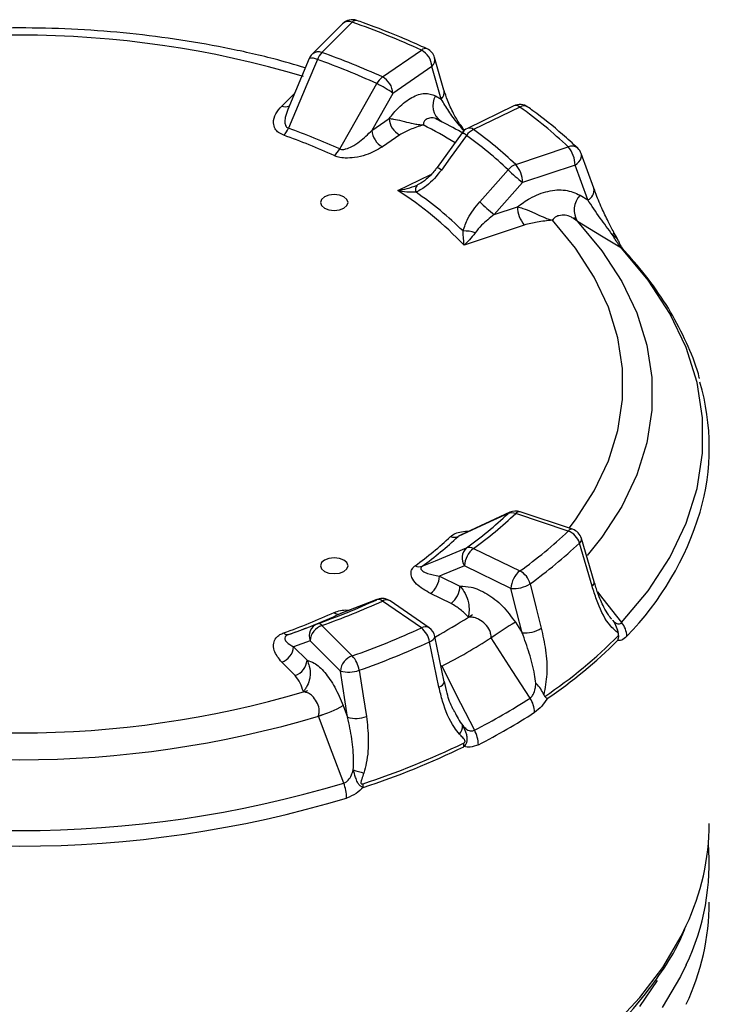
# Model space of a CAD drawing. Header units: millimetres. Extents: x 0 to 420, y 0 to 297.
# Tile 15 of 17: x 346 to 371, y 210 to 246. Entities that reach past the tile are written whole.
import ezdxf

# ---------------------------------------------------------------- set-up
doc = ezdxf.new("R2010")
doc.units = ezdxf.units.MM

msp = doc.modelspace()

# ---------------------------------------------------------------- linework, layer by layer
at = {"color": 7, "linetype": 'Continuous', "lineweight": 25}
for p, q in [((357.714, 246.031), (356.615, 244.932)), ((358.067, 246.086), (356.968, 244.987)), ((356.507, 244.773), (355.728, 242.923)), ((359.158, 244.102), (360.571, 245.074)), ((361.391, 243.626), (361.052, 244.804)), ((360.954, 244.48), (359.541, 243.508)), ((361.294, 243.302), (360.954, 244.48)), ((359.541, 243.508), (358.778, 242.166)), ((361.088, 243.422), (361.294, 243.302)), ((361.394, 243.617), (361.391, 243.626)), ((363.923, 243.055), (362.239, 242.239)), ((364.141, 243.013), (362.457, 242.197)), ((358.778, 242.166), (359.402, 242.595)), ((361.083, 242.597), (361.309, 242.482)), ((359.785, 242.002), (359.161, 241.572)), ((362.052, 242.082), (361.142, 240.825)), ((363.991, 240.933), (365.894, 241.567)), ((366.822, 240.071), (366.364, 241.33)), ((366.144, 240.909), (364.241, 240.275)), ((366.602, 239.65), (366.144, 240.909)), ((364.241, 240.275), (363.212, 239.115)), ((366.325, 239.819), (366.602, 239.65)), ((366.825, 240.062), (366.822, 240.07)), ((363.212, 239.115), (364.053, 239.396)), ((364.303, 238.737), (362.117, 238.009)), ((366.099, 239.008), (366.232, 238.866)), ((363.781, 228.327), (361.991, 227.502)), ((365.894, 227.646), (363.991, 228.28)), ((366.052, 227.712), (364.149, 228.346)), ((366.832, 225.813), (366.374, 227.378)), ((362.457, 227.016), (364.141, 226.2)), ((366.761, 225.649), (366.303, 227.214)), ((363.82, 225.571), (362.136, 226.387)), ((361.226, 226.011), (361.97, 225.651)), ((358.98, 225.171), (357.635, 224.658)), ((361.648, 225.021), (360.905, 225.382)), ((360.571, 224.14), (359.158, 225.112)), ((360.854, 224.143), (359.442, 225.115)), ((362.278, 224.528), (362.425, 224.624)), ((356.968, 224.226), (358.067, 223.127)), ((363.979, 224.343), (364.225, 223.963)), ((361.4, 222.187), (361.061, 223.832)), ((363.23, 223.866), (363.102, 223.783)), ((356.535, 223.674), (355.941, 223.451)), ((355.941, 223.451), (356.427, 222.966)), ((357.634, 222.575), (356.535, 223.674)), ((361.21, 221.99), (360.871, 223.635)), ((355.994, 222.413), (355.508, 222.898)), ((357.899, 220.899), (357.634, 222.575)), ((356.293, 221.825), (356.454, 221.875)), ((357.738, 221.32), (357.899, 220.899)), ((356.985, 220.986), (356.839, 220.941))]:
    msp.add_line(p, q, dxfattribs=at)
at = {"color": 8, "linetype": 'Continuous', "lineweight": 25}
for p, q in [((355.508, 243.049), (355.98, 243.52)), ((362.136, 242.12), (362.069, 242.203)), ((362.123, 242.151), (362.069, 242.203)), ((359.715, 239.989), (360.92, 240.573)), ((358.98, 225.17), (358.957, 225.161)), ((361.309, 222.748), (361.283, 222.735))]:
    msp.add_line(p, q, dxfattribs=at)
at = {"color": 7, "linetype": 'Continuous', "lineweight": 25, "flags": 128}
for points in [[(356.801, 244.732), (356.418, 243.824), (355.752, 242.243)], [(357.61, 241.492), (358.012, 242.199), (358.957, 243.861)], [(362.206, 241.985), (361.62, 241.176), (361.296, 240.728)], [(362.687, 239.581), (363.35, 240.328), (363.716, 240.74)], [(357.765, 239.352), (357.874, 239.445), (357.912, 239.556), (357.874, 239.666), (357.765, 239.76), (357.603, 239.823), (357.412, 239.845), (357.22, 239.823), (357.058, 239.76), (356.95, 239.666), (356.912, 239.556), (356.95, 239.445), (357.058, 239.352), (357.22, 239.289), (357.412, 239.267), (357.603, 239.289), (357.765, 239.352)], [(367.828, 237.894), (367.099, 238.338), (366.232, 238.866)], [(367.828, 224.329), (368.794, 225.486), (369.576, 226.689), (370.168, 227.927), (370.565, 229.19), (370.765, 230.469), (370.765, 231.754), (370.565, 233.033), (370.168, 234.297), (369.576, 235.535), (368.794, 236.737), (367.828, 237.894)], [(363.716, 228.281), (363.053, 227.976), (361.901, 227.446)], [(360.599, 226.373), (361.079, 226.571), (362.206, 227.036)], [(357.058, 226.187), (357.22, 226.125), (357.412, 226.103), (357.603, 226.125), (357.765, 226.187), (357.874, 226.281), (357.912, 226.391), (357.874, 226.502), (357.765, 226.595), (357.603, 226.658), (357.412, 226.68), (357.22, 226.658), (357.058, 226.595), (356.95, 226.502), (356.912, 226.391), (356.95, 226.281), (357.058, 226.187)], [(362.136, 226.387), (361.336, 226.056), (361.226, 226.011)], [(364.225, 223.963), (364.025, 224.758), (363.82, 225.571)], [(364.514, 225.739), (364.738, 224.849), (364.919, 224.13)], [(358.957, 225.161), (358.466, 224.973), (357.61, 224.647)], [(355.752, 223.896), (356.065, 224.013), (356.801, 224.289)], [(364.512, 221.596), (363.868, 222.594), (363.102, 223.783)], [(361.309, 222.748), (361.991, 221.413), (362.494, 220.43)], [(358.315, 222.602), (358.461, 221.675), (358.579, 220.926)], [(357.758, 218.516), (357.338, 219.623), (356.839, 220.941)]]:
    msp.add_lwpolyline(points, dxfattribs=at)
at = {"color": 8, "linetype": 'Continuous', "lineweight": 25, "flags": 128}
for points in [[(366.144, 240.909), (366.221, 240.965), (366.285, 241.028), (366.334, 241.097), (366.365, 241.168), (366.378, 241.239), (366.371, 241.306), (366.364, 241.33)], [(365.931, 227.752), (366.158, 228.051), (366.836, 229.104), (367.349, 230.188), (367.694, 231.293), (367.867, 232.412), (367.867, 233.535), (367.694, 234.654), (367.349, 235.76), (366.836, 236.843), (366.158, 237.896), (365.321, 238.91)], [(366.232, 238.866), (367.118, 237.799), (367.835, 236.691), (368.378, 235.55), (368.743, 234.385), (368.926, 233.207), (368.926, 232.023), (368.743, 230.845), (368.378, 229.68), (367.835, 228.539), (367.118, 227.431), (366.584, 226.758)], [(367.501, 238.381), (367.519, 238.403), (367.533, 238.423), (367.542, 238.441), (367.547, 238.457), (367.547, 238.47), (367.544, 238.478)], [(367.828, 237.894), (367.871, 237.863), (367.909, 237.827)], [(363.782, 228.326), (363.77, 228.32), (363.716, 228.281)], [(366.954, 225.443), (367.151, 225.192), (367.828, 224.329)], [(360.871, 223.635), (360.942, 223.673), (360.998, 223.714), (361.038, 223.755), (361.059, 223.795), (361.061, 223.832)], [(361.21, 221.99), (361.281, 222.028), (361.338, 222.068), (361.377, 222.109), (361.398, 222.15), (361.4, 222.187)], [(367.514, 209.691), (368.495, 210.742), (369.321, 211.837), (369.988, 212.968), (370.174, 213.351)], [(370.175, 211.924), (369.97, 211.504), (369.299, 210.376)], [(368.495, 210.413), (369.137, 211.363)]]:
    msp.add_lwpolyline(points, dxfattribs=at)
at = {"color": 7, "linetype": 'Continuous', "lineweight": 25}
for centre, radius, start, end in [((358.067, 245.678), 0.5, 70.707, 134.9969), ((348.926, 219.869), 27.765, 65.2029, 70.7779), ((346.01, 209.498), 36.119, 73.4585, 106.5415), ((356.968, 244.579), 0.5, 134.9969, 157.164), ((357.543, 244.426), 0.803, 135.71, 157.6032), ((348.651, 221.26), 25.142, 65.2981, 70.6827), ((360.239, 244.439), 0.716, 3.2521, 62.3942), ((360.571, 244.666), 0.5, 16.083, 65.1266), ((348.611, 221.368), 24.758, 65.2981, 70.6827), ((359.609, 243.522), 0.734, 127.8354, 152.5253), ((358.826, 243.467), 0.716, 3.2521, 62.3942), ((357.417, 240.649), 3.562, 53.3869, 64.3794), ((364.141, 242.605), 0.5, 54.2906, 115.8456), ((354.518, 229.554), 16.545, 46.5588, 54.4332), ((360.116, 242.636), 0.716, 183.2521, 242.3942), ((350.936, 222.395), 22.607, 60.3654, 62.689), ((355.012, 242.55), 0.801, 315.5376, 337.4968), ((348.308, 221.362), 21.872, 65.4094, 70.5714), ((348.348, 221.254), 22.257, 65.4094, 70.5714), ((359.492, 242.207), 0.716, 183.2521, 242.3942), ((362.457, 241.789), 0.5, 115.8456, 144.1063), ((362.756, 241.587), 0.679, 116.1187, 144.1448), ((353.597, 230.005), 14.753, 46.6933, 54.2988), ((353.714, 230.031), 14.982, 46.6933, 54.2988), ((365.107, 240.892), 1.037, 0.9539, 40.6395), ((356.957, 241.83), 0.735, 307.9887, 332.6285), ((365.894, 241.159), 0.5, 19.9716, 46.4082), ((364.221, 240.312), 0.662, 110.34, 139.7078), ((363.204, 240.258), 1.037, 0.9539, 40.6395), ((368.613, 245.735), 6.995, 225.5637, 231.313), ((360.624, 240.018), 0.263, 140.8868, 201.1352), ((352.688, 229.019), 13.028, 43.6338, 57.3583), ((352.824, 229.026), 13.261, 45.7261, 55.266), ((366.881, 239.284), 0.772, 136.1504, 212.7541), ((367.587, 244.578), 6.998, 225.5671, 231.3114), ((365.09, 239.413), 1.037, 180.9539, 220.6395), ((362.129, 237.363), 1.159, 70.2978, 92.3791), ((362.513, 230.679), 8.495, 343.9381, 16.18), ((363.991, 227.872), 0.5, 71.5669, 114.7245), ((353.597, 239.017), 14.753, 305.7012, 313.3067), ((353.714, 239.183), 14.982, 305.7012, 313.3067), ((363.852, 227.936), 0.371, 68.0956, 111.5793), ((354.518, 239.659), 16.545, 305.5668, 313.4412), ((365.659, 227.014), 0.675, 17.2552, 69.5815), ((365.894, 227.238), 0.5, 16.3064, 71.5669), ((352.713, 236.955), 13.033, 305.8584, 313.1495), ((352.831, 237.121), 13.262, 305.8584, 313.1495), ((361.765, 227.79), 0.37, 247.9744, 291.5262), ((362.55, 226.671), 0.502, 133.2877, 214.4394), ((362.97, 226.358), 0.834, 127.8888, 178.0091), ((362.309, 226.738), 0.315, 61.8425, 109.0141), ((354.692, 239.474), 16.886, 305.5668, 313.4412), ((360.496, 226.672), 0.317, 241.9806, 289.0674), ((360.392, 226.04), 0.834, 307.8888, 358.0091), ((364.653, 225.542), 0.834, 127.8888, 178.0091), ((363.811, 225.552), 0.728, 14.8417, 62.9867), ((361.136, 225.68), 0.834, 307.8888, 358.0091), ((363.93, 226.634), 1.069, 264.0579, 303.0825), ((348.611, 247.653), 24.758, 289.3173, 294.7019), ((359.011, 224.947), 0.221, 48.2734, 104.2077), ((359.158, 224.703), 0.5, 55.4726, 110.8794), ((348.651, 247.953), 25.142, 289.3173, 294.7019), ((348.308, 244.585), 21.872, 289.4286, 294.5906), ((348.348, 244.885), 22.257, 289.4286, 294.5906), ((357.556, 224.86), 0.22, 228.0856, 284.1441), ((356.98, 223.847), 0.477, 112.0454, 201.2952), ((357.169, 223.624), 0.635, 108.3694, 175.4659), ((356.833, 224.12), 0.172, 38.2048, 100.7252), ((348.926, 249.344), 27.765, 289.2221, 294.7971), ((360.027, 223.476), 0.858, 10.7221, 50.6862), ((360.571, 223.731), 0.5, 11.6634, 55.4726), ((372.446, 210.126), 16.547, 120.7742, 124.3794), ((364.335, 225.026), 1.069, 264.0587, 303.071), ((367.214, 223.804), 0.808, 2.274, 40.5549), ((355.719, 224.066), 0.173, 218.4353, 280.8084), ((351.409, 241.968), 21.62, 297.2526, 302.7421), ((355.132, 236.4), 17.768, 303.9068, 315.1011), ((355.308, 223.501), 0.635, 288.3694, 355.4659), ((348.986, 249.359), 28.336, 289.2221, 294.7971), ((355.143, 236.289), 17.784, 304.1613, 314.8466), ((358.268, 222.525), 0.635, 108.3694, 175.4659), ((357.332, 222.459), 0.994, 8.2968, 42.2617), ((355.794, 223.016), 0.635, 288.3694, 355.4659), ((357.934, 223.588), 1.056, 253.4999, 291.14), ((346.01, 256.449), 36.119, 253.4585, 286.5415), ((351.841, 241.214), 23.354, 297.1371, 302.8575), ((363.664, 221.042), 1.013, 2.0519, 33.1264), ((355.206, 226.066), 5.379, 287.6644, 298.0822), ((346.01, 257.211), 37.853, 253.3764, 286.6236), ((358.199, 221.911), 1.056, 253.4983, 291.1314), ((351.893, 240.87), 23.561, 297.1371, 302.8575), ((361.585, 220.594), 0.483, 320.1558, 0.3468), ((361.478, 219.865), 1.162, 1.8489, 29.1058), ((349.134, 246.798), 29.804, 288.2266, 295.7926), ((349.137, 246.692), 29.83, 288.2266, 295.7926), ((361.476, 219.829), 0.64, 0.4121, 12.0351), ((359.651, 223.448), 4.716, 250.8285, 255.6377), ((346.01, 257.663), 40.872, 253.2942, 286.7058), ((356.184, 217.933), 1.679, 1.3211, 20.3285), ((357.621, 218.353), 0.846, 0.3428, 9.2044), ((346.01, 257.465), 41.234, 253.2942, 286.7058), ((362.192, 217.098), 8.818, 334.8535, 359.6951), ((362.278, 215.642), 8.729, 334.789, 4.5606), ((362.187, 214.241), 8.823, 334.8926, 359.6878)]:
    msp.add_arc(centre, radius, start, end, dxfattribs=at)
at = {"color": 8, "linetype": 'Continuous', "lineweight": 25}
for centre, radius, start, end in [((357.934, 245.777), 0.336, 66.632, 130.9578), ((358.203, 245.98), 0.172, 80.0223, 142.1097), ((360.714, 244.921), 0.209, 71.162, 133.1348), ((356.603, 244.381), 0.403, 60.5853, 103.6748), ((356.836, 244.671), 0.342, 67.28, 130.3099), ((360.725, 244.726), 0.336, 313.0336, 13.5053), ((361.678, 243.063), 0.691, 148.7315, 235.3527), ((361.063, 243.548), 0.338, 313.1372, 11.6459), ((355.644, 243.4), 0.376, 248.8716, 292.3921), ((363.997, 242.848), 0.22, 48.8144, 109.5173), ((364.285, 242.767), 0.285, 58.7477, 120.3368), ((350.931, 223.637), 21.094, 58.9899, 62.5988), ((361.978, 242.22), 0.0925, 349.5636, 31.592), ((361.597, 241.191), 1.001, 52.5179, 62.9222), ((362.313, 242.032), 0.22, 48.8144, 109.5173), ((366.029, 241.263), 0.333, 50.8888, 113.8672), ((360.689, 239.937), 0.997, 52.5132, 62.938), ((366.462, 239.992), 0.37, 292.3088, 10.8422), ((364.122, 228.187), 0.161, 80.5473, 144.8172), ((360.085, 231.556), 11.072, 315.7888, 343.0493), ((366.026, 227.553), 0.161, 80.5473, 144.8172), ((366.206, 227.353), 0.17, 304.8388, 8.4418), ((366.664, 225.789), 0.17, 304.8655, 8.4542), ((359.303, 224.873), 0.279, 60.1931, 121.2856), ((351.374, 241.541), 20.207, 298.7031, 302.6575), ((360.716, 223.909), 0.272, 59.3736, 122.1051)]:
    msp.add_arc(centre, radius, start, end, dxfattribs=at)
at = {"color": 7, "linetype": 'Continuous', "lineweight": 25}
for points, knots in [([(356.363, 244.431), (355.984, 244.542), (355.038, 244.821), (353.452, 245.171), (351.63, 245.488), (349.771, 245.714), (347.888, 245.85), (345.993, 245.894), (344.098, 245.848), (342.216, 245.71), (340.357, 245.484), (338.537, 245.164), (336.962, 244.816), (336.025, 244.54), (335.656, 244.43)], [0, 0, 0, 0, 0.059062, 0.147537, 0.235928, 0.324251, 0.412528, 0.500779, 0.589027, 0.677292, 0.765593, 0.853953, 0.942395, 1, 1, 1, 1]), ([(360.781, 245.119), (360.515, 245.239), (359.771, 245.575), (358.909, 245.911), (358.312, 246.121), (358.233, 246.15)], [0, 0, 0, 0, 0.325192, 0.90995, 1, 1, 1, 1]), ([(359.402, 242.595), (359.512, 242.732), (359.773, 243.052), (360.227, 243.387), (360.708, 243.556), (360.961, 243.466), (361.088, 243.422)], [0, 0, 0, 0, 0.197723, 0.465208, 0.732602, 1, 1, 1, 1]), ([(362.06, 242.271), (362.026, 242.317), (361.897, 242.489), (361.709, 242.827), (361.51, 243.24), (361.435, 243.502), (361.401, 243.62)], [0, 0, 0, 0, 0.094754, 0.351696, 0.707703, 1, 1, 1, 1]), ([(355.583, 241.989), (355.516, 242.02), (355.381, 242.081), (355.247, 242.241), (355.186, 242.476), (355.266, 242.767), (355.431, 242.958), (355.508, 243.049)], [0, 0, 0, 0, 0.127722, 0.254609, 0.447565, 0.739251, 1, 1, 1, 1]), ([(362.069, 242.203), (362.012, 242.27), (361.818, 242.499), (361.551, 242.871), (361.38, 243.157), (361.294, 243.302)], [0, 0, 0, 0, 0.1691722, 0.5811193, 1, 1, 1, 1]), ([(366.239, 241.521), (366.058, 241.689), (365.551, 242.157), (364.933, 242.648), (364.493, 242.967), (364.433, 243.011)], [0, 0, 0, 0, 0.325249, 0.908792, 1, 1, 1, 1]), ([(359.402, 242.595), (359.453, 242.591), (359.579, 242.58), (359.782, 242.531), (360.025, 242.47), (360.226, 242.42), (360.454, 242.38), (360.575, 242.368), (360.637, 242.365), (360.639, 242.365)], [0, 0, 0, 0, 0.175103, 0.431361, 0.512015, 0.746543, 0.870332, 0.995955, 1, 1, 1, 1]), ([(360.639, 242.365), (360.637, 242.364), (360.477, 242.31), (360.164, 242.21), (359.907, 242.069), (359.785, 242.002)], [0, 0, 0, 0, 0.005944, 0.524826, 1, 1, 1, 1]), ([(360.65, 242.44), (360.647, 242.416), (360.643, 242.391), (360.639, 242.366), (360.639, 242.365)], [0, 0, 0, 0, 0.95775, 1, 1, 1, 1]), ([(361.209, 242.537), (361.169, 242.557), (361.059, 242.612), (360.907, 242.632), (360.762, 242.584), (360.672, 242.506), (360.655, 242.455), (360.65, 242.44)], [0, 0, 0, 0, 0.158075, 0.435652, 0.730766, 0.918188, 1, 1, 1, 1]), ([(361.309, 242.482), (361.307, 242.483), (361.274, 242.501), (361.24, 242.519), (361.209, 242.537)], [0, 0, 0, 0, 0.04405, 1, 1, 1, 1]), ([(362.135, 242.16), (362.129, 242.168), (362.103, 242.206), (362.077, 242.242), (362.057, 242.271)], [0, 0, 0, 0, 0.213112, 1, 1, 1, 1]), ([(357.61, 241.492), (357.631, 241.485), (357.658, 241.477), (357.73, 241.473), (357.785, 241.482), (357.906, 241.515), (358.087, 241.595), (358.42, 241.812), (358.637, 242.027), (358.778, 242.166)], [0, 0, 0, 0, 0.0509769, 0.062303, 0.1550709, 0.1624818, 0.3200611, 0.5584736, 1, 1, 1, 1]), ([(359.161, 241.572), (358.974, 241.464), (358.679, 241.294), (358.184, 241.176), (357.836, 241.155), (357.579, 241.185), (357.459, 241.231), (357.41, 241.251)], [0, 0, 0, 0, 0.391833, 0.617882, 0.785727, 0.911358, 1, 1, 1, 1]), ([(361.296, 240.728), (361.129, 240.522), (360.861, 240.192), (360.511, 239.997), (360.379, 239.923)], [0, 0, 0, 0, 0.624415, 1, 1, 1, 1]), ([(361.14, 240.827), (361.114, 240.79), (361.001, 240.629), (360.782, 240.412), (360.548, 240.238), (360.442, 240.197), (360.422, 240.189)], [0, 0, 0, 0, 0.133003, 0.588395, 0.923031, 1, 1, 1, 1]), ([(359.715, 239.989), (359.716, 239.99), (359.831, 240.006), (360.071, 240.051), (360.3, 240.138), (360.42, 240.184)], [0, 0, 0, 0, 0.006123, 0.479233, 1, 1, 1, 1]), ([(360.379, 239.923), (360.267, 239.922), (360.052, 239.918), (359.825, 239.963), (359.716, 239.989), (359.715, 239.989)], [0, 0, 0, 0, 0.519213, 0.993837, 1, 1, 1, 1]), ([(364.053, 239.396), (364.202, 239.505), (364.553, 239.763), (365.164, 239.99), (365.813, 240.044), (366.154, 239.894), (366.325, 239.819)], [0, 0, 0, 0, 0.197723, 0.465208, 0.732602, 1, 1, 1, 1]), ([(367.545, 238.479), (367.476, 238.607), (367.315, 238.909), (367.095, 239.387), (366.919, 239.796), (366.846, 240.011), (366.829, 240.064)], [0, 0, 0, 0, 0.221021, 0.518085, 0.883222, 1, 1, 1, 1]), ([(362.081, 238.52), (362.133, 238.674), (362.263, 239.053), (362.529, 239.384), (362.687, 239.581)], [0, 0, 0, 0, 0.404752, 1, 1, 1, 1]), ([(367.501, 238.381), (367.349, 238.588), (367.013, 239.043), (366.747, 239.435), (366.602, 239.65)], [0, 0, 0, 0, 0.453413, 1, 1, 1, 1]), ([(363.212, 239.115), (363.052, 238.992), (362.789, 238.79), (362.595, 238.548), (362.519, 238.454)], [0, 0, 0, 0, 0.610563, 1, 1, 1, 1]), ([(364.053, 239.396), (364.118, 239.379), (364.281, 239.338), (364.501, 239.247), (364.748, 239.136), (364.941, 239.046), (365.152, 238.961), (365.263, 238.926), (365.319, 238.911), (365.321, 238.91)], [0, 0, 0, 0, 0.175103, 0.431361, 0.512015, 0.746543, 0.870332, 0.995955, 1, 1, 1, 1]), ([(366.135, 238.941), (366.093, 238.969), (365.978, 239.048), (365.783, 239.103), (365.579, 239.091), (365.436, 239.036), (365.389, 238.991), (365.375, 238.978)], [0, 0, 0, 0, 0.158075, 0.435652, 0.730766, 0.918188, 1, 1, 1, 1]), ([(365.321, 238.91), (365.319, 238.91), (365.136, 238.89), (364.783, 238.858), (364.458, 238.776), (364.303, 238.737)], [0, 0, 0, 0, 0.005944, 0.524826, 1, 1, 1, 1]), ([(365.375, 238.978), (365.358, 238.956), (365.34, 238.934), (365.322, 238.911), (365.321, 238.91)], [0, 0, 0, 0, 0.95775, 1, 1, 1, 1]), ([(366.232, 238.866), (366.231, 238.867), (366.198, 238.892), (366.166, 238.917), (366.135, 238.941)], [0, 0, 0, 0, 0.04405, 1, 1, 1, 1]), ([(362.117, 238.009), (362.117, 238.01), (362.112, 238.078), (362.1, 238.229), (362.087, 238.421), (362.081, 238.52)], [0, 0, 0, 0, 0.006163, 0.480787, 1, 1, 1, 1]), ([(362.519, 238.454), (362.451, 238.365), (362.322, 238.195), (362.184, 238.066), (362.118, 238.01), (362.117, 238.009)], [0, 0, 0, 0, 0.520767, 0.993877, 1, 1, 1, 1]), ([(367.828, 237.894), (367.809, 237.916), (367.776, 237.954), (367.697, 238.063), (367.602, 238.208), (367.533, 238.326), (367.501, 238.381)], [0, 0, 0, 0, 0.181686, 0.321178, 0.684656, 1, 1, 1, 1]), ([(367.723, 238.143), (367.712, 238.166), (367.664, 238.267), (367.599, 238.378), (367.551, 238.467), (367.544, 238.479)], [0, 0, 0, 0, 0.198556, 0.895501, 1, 1, 1, 1]), ([(367.91, 237.826), (367.91, 237.826), (367.91, 237.826), (367.875, 237.868), (367.82, 237.952), (367.766, 238.049), (367.733, 238.126), (367.724, 238.147)], [0, 0, 0, 0, 0.146254, 0.356884, 0.568092, 0.880988, 1, 1, 1, 1]), ([(370.651, 233.181), (370.65, 233.186), (370.564, 233.577), (370.253, 234.337), (369.712, 235.452), (369.015, 236.519), (368.388, 237.305), (368, 237.728), (367.909, 237.827)], [0, 0, 0, 0, 0.003184, 0.235917, 0.469777, 0.705012, 0.930638, 1, 1, 1, 1]), ([(361.991, 227.501), (361.972, 227.492), (361.936, 227.475), (361.912, 227.455), (361.901, 227.446)], [0, 0, 0, 0, 0.544489, 1, 1, 1, 1]), ([(360.905, 225.382), (360.718, 225.49), (360.423, 225.66), (360.218, 225.945), (360.181, 226.147), (360.234, 226.295), (360.314, 226.364), (360.347, 226.392)], [0, 0, 0, 0, 0.391833, 0.617882, 0.785727, 0.911358, 1, 1, 1, 1]), ([(360.599, 226.373), (360.586, 226.361), (360.57, 226.347), (360.55, 226.313), (360.549, 226.291), (360.566, 226.244), (360.632, 226.181), (360.843, 226.085), (361.075, 226.04), (361.226, 226.011)], [0, 0, 0, 0, 0.050977, 0.062303, 0.155071, 0.162482, 0.320061, 0.558474, 1, 1, 1, 1]), ([(361.97, 225.651), (362.102, 225.647), (362.412, 225.637), (362.953, 225.399), (363.527, 224.958), (363.828, 224.548), (363.979, 224.343)], [0, 0, 0, 0, 0.1977226, 0.4652075, 0.7326018, 1, 1, 1, 1]), ([(361.97, 225.651), (362.022, 225.587), (362.149, 225.429), (362.236, 225.213), (362.291, 224.98), (362.303, 224.807), (362.293, 224.641), (362.283, 224.565), (362.278, 224.529), (362.278, 224.528)], [0, 0, 0, 0, 0.175103, 0.431361, 0.512015, 0.746543, 0.870332, 0.995955, 1, 1, 1, 1]), ([(367.711, 223.941), (367.587, 224.052), (367.268, 224.336), (366.971, 224.994), (366.813, 225.488), (366.761, 225.649)], [0, 0, 0, 0, 0.3015173, 0.772319, 1, 1, 1, 1]), ([(367.468, 224.46), (367.466, 224.462), (367.436, 224.491), (367.328, 224.638), (367.157, 224.932), (366.976, 225.342), (366.878, 225.677), (366.837, 225.819)], [0, 0, 0, 0, 0.008946, 0.163359, 0.394462, 0.74405, 1, 1, 1, 1]), ([(362.278, 224.528), (362.277, 224.529), (362.182, 224.622), (362.009, 224.802), (361.765, 224.951), (361.648, 225.021)], [0, 0, 0, 0, 0.005944, 0.524826, 1, 1, 1, 1]), ([(362.407, 224.522), (362.366, 224.524), (362.323, 224.526), (362.279, 224.528), (362.278, 224.528)], [0, 0, 0, 0, 0.95775, 1, 1, 1, 1]), ([(363.093, 223.9), (363.08, 223.951), (363.045, 224.09), (362.89, 224.286), (362.694, 224.436), (362.524, 224.508), (362.434, 224.519), (362.407, 224.522)], [0, 0, 0, 0, 0.158075, 0.435652, 0.730766, 0.918188, 1, 1, 1, 1]), ([(364.919, 224.13), (364.974, 223.868), (365.087, 223.336), (365.152, 222.509), (365.054, 221.963), (365.009, 221.713)], [0, 0, 0, 0, 0.343745, 0.698632, 1, 1, 1, 1]), ([(367.501, 224.419), (367.503, 224.416), (367.558, 224.342), (367.646, 224.182), (367.69, 224.02), (367.711, 223.941)], [0, 0, 0, 0, 0.019731, 0.523959, 1, 1, 1, 1]), ([(367.501, 224.419), (367.533, 224.387), (367.602, 224.317), (367.702, 224.272), (367.782, 224.286), (367.815, 224.317), (367.828, 224.329)], [0, 0, 0, 0, 0.315322, 0.678774, 0.869092, 1, 1, 1, 1]), ([(355.508, 222.898), (355.397, 223.037), (355.22, 223.255), (355.197, 223.564), (355.282, 223.76), (355.419, 223.889), (355.535, 223.938), (355.583, 223.958)], [0, 0, 0, 0, 0.391833, 0.617882, 0.785727, 0.911358, 1, 1, 1, 1]), ([(355.752, 223.896), (355.732, 223.888), (355.708, 223.878), (355.664, 223.851), (355.645, 223.83), (355.62, 223.784), (355.619, 223.715), (355.703, 223.588), (355.848, 223.505), (355.941, 223.451)], [0, 0, 0, 0, 0.050977, 0.062303, 0.155071, 0.162482, 0.320061, 0.558474, 1, 1, 1, 1]), ([(363.102, 223.783), (363.102, 223.785), (363.099, 223.824), (363.096, 223.863), (363.093, 223.9)], [0, 0, 0, 0, 0.04405, 1, 1, 1, 1]), ([(364.723, 222.129), (364.708, 222.237), (364.657, 222.609), (364.493, 223.229), (364.315, 223.717), (364.225, 223.963)], [0, 0, 0, 0, 0.1691722, 0.5811193, 1, 1, 1, 1]), ([(367.718, 223.858), (367.711, 223.8), (367.703, 223.739), (367.685, 223.681), (367.685, 223.68)], [0, 0, 0, 0, 0.970016, 1, 1, 1, 1]), ([(368.021, 223.836), (367.957, 223.779), (367.838, 223.673), (367.733, 223.678), (367.685, 223.68)], [0, 0, 0, 0, 0.537362, 1, 1, 1, 1]), ([(367.718, 223.858), (367.719, 223.87), (367.72, 223.899), (367.714, 223.925), (367.711, 223.941)], [0, 0, 0, 0, 0.4046647, 1, 1, 1, 1]), ([(356.427, 222.966), (356.458, 222.893), (356.535, 222.715), (356.547, 222.489), (356.516, 222.253), (356.458, 222.085), (356.37, 221.929), (356.32, 221.859), (356.294, 221.826), (356.293, 221.825)], [0, 0, 0, 0, 0.175103, 0.431361, 0.512015, 0.746543, 0.870332, 0.995955, 1, 1, 1, 1]), ([(356.427, 222.966), (356.513, 222.94), (356.716, 222.878), (357.069, 222.548), (357.443, 222.011), (357.64, 221.551), (357.738, 221.32)], [0, 0, 0, 0, 0.197723, 0.465208, 0.732602, 1, 1, 1, 1]), ([(361.281, 222.766), (361.289, 222.761), (361.298, 222.755), (361.307, 222.749), (361.309, 222.748)], [0, 0, 0, 0, 0.841021, 1, 1, 1, 1]), ([(356.293, 221.825), (356.293, 221.827), (356.258, 221.932), (356.203, 222.136), (356.061, 222.324), (355.994, 222.413)], [0, 0, 0, 0, 0.005944, 0.524826, 1, 1, 1, 1]), ([(361.956, 220.284), (361.892, 220.364), (361.623, 220.699), (361.376, 221.294), (361.251, 221.819), (361.21, 221.99)], [0, 0, 0, 0, 0.176205, 0.731471, 1, 1, 1, 1]), ([(361.771, 221.102), (361.752, 221.136), (361.64, 221.332), (361.51, 221.7), (361.438, 222.048), (361.408, 222.191)], [0, 0, 0, 0, 0.110261, 0.636689, 1, 1, 1, 1]), ([(364.512, 221.596), (364.537, 221.615), (364.58, 221.649), (364.649, 221.762), (364.7, 221.925), (364.716, 222.064), (364.723, 222.129)], [0, 0, 0, 0, 0.181686, 0.321178, 0.684656, 1, 1, 1, 1]), ([(365.009, 221.713), (364.977, 221.785), (364.912, 221.93), (364.789, 222.061), (364.726, 222.127), (364.723, 222.129)], [0, 0, 0, 0, 0.485593, 0.980268, 1, 1, 1, 1]), ([(356.411, 221.794), (356.373, 221.804), (356.334, 221.814), (356.295, 221.825), (356.293, 221.825)], [0, 0, 0, 0, 0.95775, 1, 1, 1, 1]), ([(356.865, 221.057), (356.866, 221.108), (356.87, 221.25), (356.777, 221.472), (356.642, 221.656), (356.513, 221.758), (356.435, 221.786), (356.411, 221.794)], [0, 0, 0, 0, 0.158075, 0.435652, 0.730766, 0.918188, 1, 1, 1, 1]), ([(365.129, 221.573), (365.066, 221.479), (364.93, 221.276), (364.765, 221.147), (364.676, 221.078)], [0, 0, 0, 0, 0.462638, 1, 1, 1, 1]), ([(365.009, 221.713), (365.016, 221.696), (365.025, 221.672), (365.04, 221.657), (365.044, 221.654)], [0, 0, 0, 0, 0.738649, 1, 1, 1, 1]), ([(365.129, 221.573), (365.129, 221.574), (365.106, 221.598), (365.074, 221.626), (365.044, 221.654)], [0, 0, 0, 0, 0.029984, 1, 1, 1, 1]), ([(356.839, 220.941), (356.839, 220.942), (356.848, 220.981), (356.856, 221.02), (356.865, 221.057)], [0, 0, 0, 0, 0.04405, 1, 1, 1, 1]), ([(358.102, 218.993), (358.108, 219.102), (358.125, 219.477), (358.063, 220.12), (357.954, 220.638), (357.899, 220.899)], [0, 0, 0, 0, 0.1691722, 0.5811193, 1, 1, 1, 1]), ([(358.579, 220.926), (358.61, 220.655), (358.672, 220.105), (358.626, 219.404), (358.514, 218.999), (358.481, 218.879)], [0, 0, 0, 0, 0.405379, 0.823899, 1, 1, 1, 1]), ([(362.069, 220.597), (362.106, 220.557), (362.185, 220.473), (362.311, 220.404), (362.423, 220.399), (362.473, 220.421), (362.494, 220.43)], [0, 0, 0, 0, 0.315322, 0.678774, 0.869092, 1, 1, 1, 1]), ([(362.069, 220.597), (362.106, 220.523), (362.164, 220.408), (362.207, 220.264), (362.223, 220.17), (362.226, 220.105), (362.221, 220.045), (362.211, 219.999), (362.195, 219.951), (362.168, 219.898), (362.139, 219.858), (362.119, 219.836), (362.117, 219.834)], [0, 0, 0, 0, 0.299588, 0.471326, 0.548431, 0.651237, 0.706539, 0.76904, 0.823374, 0.888752, 0.987125, 1, 1, 1, 1]), ([(362.103, 219.963), (362.104, 219.963), (362.115, 219.969), (362.131, 219.979), (362.146, 219.996), (362.153, 220.013), (362.155, 220.03), (362.151, 220.053), (362.139, 220.077), (362.112, 220.117), (362.05, 220.184), (361.994, 220.244), (361.956, 220.284)], [0, 0, 0, 0, 0.011058, 0.086943, 0.128779, 0.15992, 0.195581, 0.230774, 0.311103, 0.384847, 0.582949, 1, 1, 1, 1]), ([(362.64, 219.903), (362.539, 219.862), (362.352, 219.788), (362.191, 219.819), (362.117, 219.834)], [0, 0, 0, 0, 0.537362, 1, 1, 1, 1]), ([(357.758, 218.516), (357.791, 218.53), (357.849, 218.553), (357.952, 218.649), (358.041, 218.798), (358.083, 218.931), (358.102, 218.993)], [0, 0, 0, 0, 0.181686, 0.321178, 0.684656, 1, 1, 1, 1]), ([(358.467, 218.359), (358.447, 218.364), (358.415, 218.372), (358.374, 218.396), (358.343, 218.421), (358.315, 218.451), (358.285, 218.492), (358.237, 218.577), (358.173, 218.748), (358.129, 218.902), (358.102, 218.993)], [0, 0, 0, 0, 0.095996, 0.157174, 0.212625, 0.270564, 0.330612, 0.417393, 0.652408, 1, 1, 1, 1]), ([(358.481, 218.879), (358.457, 218.806), (358.419, 218.695), (358.379, 218.573), (358.378, 218.519), (358.384, 218.499), (358.393, 218.488), (358.407, 218.482), (358.429, 218.481), (358.445, 218.486), (358.456, 218.489)], [0, 0, 0, 0, 0.476558, 0.718001, 0.781321, 0.817749, 0.850365, 0.883007, 0.923783, 1, 1, 1, 1]), ([(358.467, 218.359), (358.383, 218.28), (358.2, 218.109), (357.98, 218.02), (357.863, 217.972)], [0, 0, 0, 0, 0.462638, 1, 1, 1, 1]), ([(321.821, 213.342), (321.991, 212.987), (322.339, 212.261), (323.047, 211.203), (323.896, 210.164), (324.885, 209.168), (326.005, 208.22), (327.249, 207.328), (328.609, 206.497), (330.076, 205.731), (331.64, 205.036), (333.293, 204.415), (335.023, 203.872), (336.82, 203.411), (338.672, 203.033), (340.57, 202.741), (342.501, 202.536), (344.453, 202.421), (346.414, 202.394), (348.373, 202.458), (350.318, 202.61), (352.236, 202.851), (354.116, 203.178), (355.947, 203.591), (357.718, 204.086), (359.417, 204.662), (361.034, 205.313), (362.56, 206.038), (363.985, 206.832), (365.3, 207.691), (366.497, 208.609), (367.567, 209.582), (368.505, 210.602), (369.294, 211.667), (369.837, 212.541), (370.063, 213.069), (370.127, 213.219)], [0, 0, 0, 0, 0.028377, 0.058075, 0.087888, 0.117795, 0.147768, 0.177782, 0.207816, 0.237856, 0.26789, 0.297916, 0.327931, 0.357935, 0.38793, 0.417917, 0.447898, 0.477875, 0.507849, 0.537824, 0.567801, 0.597781, 0.627767, 0.657762, 0.687766, 0.717783, 0.747814, 0.777859, 0.807918, 0.837989, 0.868066, 0.898136, 0.928181, 0.958177, 0.988094, 1, 1, 1, 1])]:
    msp.add_open_spline(points, degree=3, knots=knots, dxfattribs=at)
at = {"color": 8, "linetype": 'Continuous', "lineweight": 25}
for points, knots in [([(355.735, 242.92), (355.697, 242.826), (355.63, 242.663), (355.613, 242.454), (355.649, 242.328), (355.701, 242.267), (355.737, 242.25), (355.752, 242.243)], [0, 0, 0, 0, 0.393191, 0.688918, 0.85575, 0.940371, 1, 1, 1, 1]), ([(367.722, 238.146), (367.722, 238.147), (367.711, 238.176), (367.646, 238.262), (367.555, 238.337), (367.501, 238.381)], [0, 0, 0, 0, 0.010562, 0.409687, 1, 1, 1, 1]), ([(361.626, 227.447), (361.68, 227.486), (361.786, 227.563), (362.035, 227.636), (362.218, 227.647), (362.317, 227.653)], [0, 0, 0, 0, 0.316965, 0.63186, 1, 1, 1, 1]), ([(357.41, 224.697), (357.483, 224.722), (357.629, 224.773), (357.826, 224.793), (357.929, 224.78), (357.95, 224.778)], [0, 0, 0, 0, 0.447644, 0.892364, 1, 1, 1, 1]), ([(361.778, 221.105), (361.817, 221.019), (361.901, 220.838), (362.011, 220.68), (362.069, 220.597)], [0, 0, 0, 0, 0.474349, 1, 1, 1, 1])]:
    msp.add_open_spline(points, degree=3, knots=knots, dxfattribs=at)

doc.saveas('drawing.dxf')
